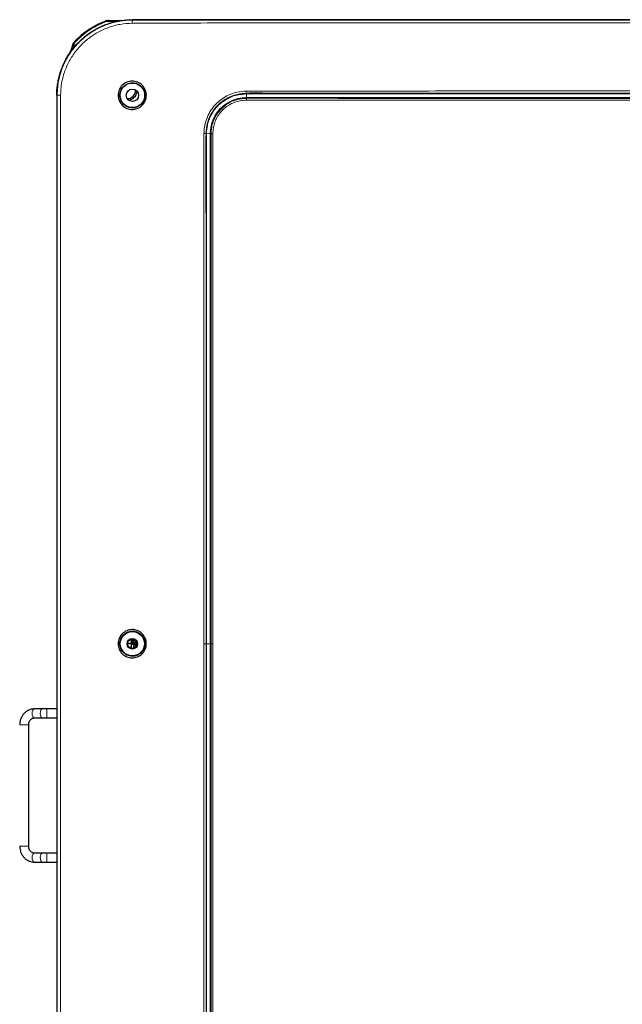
# Paper-space layout 'Sheet2' of a CAD drawing. Header units: millimetres. Extents: x 0 to 1118, y 0 to 864.
# Tile 29 of 79: x 132 to 212, y 556 to 686. Entities that reach past the tile are written whole.
import ezdxf

# ---------------------------------------------------------------- set-up
doc = ezdxf.new("R2010")
doc.units = ezdxf.units.MM

psp = doc.layouts.new('Sheet2')

# ---------------------------------------------------------------- linework, layer by layer
at = {"color": 7, "linetype": 'Continuous', "lineweight": 18}
for p, q in [((143.270723, 685.52302), (143.313749, 685.405659)), ((143.700987, 685.599405), (143.700987, 685.474405)), ((144.70309, 685.474405), (143.700987, 685.474405)), ((144.70309, 685.599405), (144.70309, 685.474405)), ((146.869254, 685.648556), (146.869254, 685.707117)), ((139.173709, 682.467969), (138.927073, 681.790341)), ((139.056248, 682.510721), (139.173709, 682.467969)), ((139.329039, 682.948767), (139.419222, 682.86221)), ((138.927073, 681.790341), (138.809611, 681.833093)), ((136.931385, 675.711406), (136.873543, 675.711406)), ((161.959263, 675.935123), (161.948439, 675.97111)), ((161.965616, 675.40411), (161.959263, 675.935123)), ((161.949929, 675.305845), (161.965616, 675.40411)), ((156.674261, 670.646221), (156.614151, 670.646956)), ((157.205769, 670.63774), (156.674261, 670.646221)), ((157.283737, 670.636206), (157.205769, 670.63774)), ((156.610934, 603.211403), (156.337371, 603.211403)), ((156.673314, 603.211404), (156.610934, 603.211403)), ((157.204889, 603.211408), (156.673314, 603.211404)), ((157.28287, 603.211409), (157.204889, 603.211408)), ((157.518882, 603.211409), (157.28287, 603.211409)), ((135.533629, 594.591719), (135.533629, 593.401094)), ((131.961754, 592.496406), (133.152378, 592.496406)), ((131.961754, 576.446406), (133.152379, 576.446406)), ((135.533629, 574.351094), (135.533629, 575.541719))]:
    psp.add_line(p, q, dxfattribs=at)
at = {"color": 7, "linetype": 'Continuous', "lineweight": 25}
for p, q in [((143.700987, 685.599405), (144.70309, 685.599405)), ((146.257667, 685.684045), (146.350983, 685.698052)), ((146.350983, 685.698052), (146.867731, 685.711406)), ((293.119254, 685.707117), (146.869254, 685.707117)), ((138.809611, 681.833093), (139.056248, 682.510721)), ((138.992144, 682.465522), (138.980482, 682.302558)), ((138.68435, 681.459356), (138.68069, 681.456004)), ((138.689142, 681.502109), (138.687922, 681.498756)), ((138.774492, 681.736603), (138.809611, 681.833093)), ((136.873543, 675.586444), (136.869254, 675.586406)), ((136.869254, 675.586406), (136.869254, 530.836406)), ((136.873543, 675.711406), (136.873543, 530.711406)), ((146.769521, 603.186406), (146.232254, 603.186406)), ((146.234887, 603.273906), (146.769521, 603.273906)), ((146.410415, 602.773906), (146.769521, 602.773906)), ((146.769521, 603.686406), (146.450552, 603.686406)), ((146.769521, 602.686406), (146.517638, 602.686406)), ((146.584323, 603.773906), (146.769521, 603.773906)), ((146.769521, 603.773906), (146.769521, 603.830289)), ((146.769521, 603.273906), (146.769521, 603.686406)), ((146.769521, 602.773906), (146.769521, 603.186406)), ((146.769521, 602.592524), (146.769521, 602.686406)), ((146.894254, 603.142656), (146.894254, 603.83528)), ((146.894254, 603.142656), (147.419254, 603.142656)), ((147.019254, 603.814912), (147.019254, 603.142656)), ((147.019254, 603.330156), (147.069254, 603.330156)), ((147.408421, 602.917656), (147.019254, 602.917656)), ((147.019254, 602.917656), (147.019254, 602.607901)), ((147.069254, 603.330156), (147.069254, 603.799172)), ((147.069254, 603.330156), (147.294254, 603.330156)), ((147.294254, 603.330156), (147.294254, 603.657746)), ((147.294254, 603.330156), (147.470369, 603.330156)), ((147.419254, 603.142656), (147.419254, 602.938975)), ((147.019254, 602.630156), (147.086479, 602.630156)), ((134.956883, 594.591719), (133.887858, 594.591719)), ((135.533629, 594.591719), (134.956883, 594.591719)), ((136.869254, 594.591719), (135.533629, 594.591719)), ((133.152379, 576.446406), (133.152379, 592.496406)), ((133.887858, 593.401094), (134.956883, 593.401094)), ((134.956883, 593.401094), (135.533629, 593.401094)), ((135.533629, 593.401094), (136.869254, 593.401094)), ((134.956883, 575.541719), (133.887858, 575.541719)), ((135.533629, 575.541719), (134.956883, 575.541719)), ((136.869254, 575.541719), (135.533629, 575.541719)), ((133.887858, 574.351094), (134.956883, 574.351094)), ((134.956883, 574.351094), (135.533629, 574.351094)), ((135.533629, 574.351094), (136.869254, 574.351094))]:
    psp.add_line(p, q, dxfattribs=at)
at = {"color": 7, "linetype": 'Continuous', "lineweight": 25, "flags": 128}
for points in [[(156.673314, 603.211404), (156.673325, 640.974901), (156.67333, 648.392731), (156.673336, 655.810561), (156.673343, 663.228391), (156.674261, 670.646221)], [(157.204889, 603.211408), (157.20488, 640.970154), (157.204876, 648.38705), (157.204871, 655.803947), (157.204865, 663.220844), (157.205769, 670.63774)], [(156.673318, 535.779603), (156.673314, 558.707432), (156.673314, 573.542092), (156.673314, 588.376759), (156.673314, 603.211404)], [(157.204886, 535.782546), (157.20489, 558.707436), (157.20489, 573.542096), (157.204889, 588.376764), (157.204889, 603.211408)]]:
    psp.add_lwpolyline(points, dxfattribs=at)
at = {"color": 7, "linetype": 'Continuous', "lineweight": 18, "flags": 128}
for points in [[(157.28287, 603.211409), (157.28287, 606.511558), (157.282869, 619.712153), (157.28286, 645.174179), (157.282859, 646.498917), (157.282844, 659.813831), (157.282834, 666.471288), (157.282362, 669.799135), (157.283737, 670.636206)], [(157.282864, 535.783079), (157.282869, 539.083217), (157.28287, 552.28377), (157.28287, 577.747589), (157.28287, 586.710686), (157.28287, 599.911264), (157.28287, 603.211409)], [(157.518882, 603.211409), (157.518882, 602.711409), (157.518882, 600.711409), (157.518882, 592.711409), (157.518882, 560.711409), (157.518882, 560.30953), (157.518877, 535.783764)], [(133.887858, 594.591719), (133.782744, 594.546403), (133.693633, 594.417356), (133.634091, 594.224223), (133.613183, 593.996406), (133.634091, 593.76859), (133.693633, 593.575457), (133.782744, 593.446409), (133.887858, 593.401094), (133.887858, 593.401094)], [(134.956883, 594.591719), (134.85177, 594.546403), (134.762659, 594.417356), (134.703117, 594.224223), (134.682208, 593.996406), (134.703117, 593.76859), (134.762659, 593.575457), (134.85177, 593.446409), (134.956883, 593.401094)], [(133.887858, 574.351094), (133.782744, 574.396409), (133.693633, 574.525457), (133.634091, 574.71859), (133.613183, 574.946406), (133.634091, 575.174223), (133.693633, 575.367356), (133.782744, 575.496403), (133.887858, 575.541719), (133.887858, 575.541719)], [(134.956883, 574.351094), (134.85177, 574.396409), (134.762659, 574.525457), (134.703117, 574.71859), (134.682208, 574.946406), (134.703117, 575.174223), (134.762659, 575.367356), (134.85177, 575.496403), (134.956883, 575.541719)]]:
    psp.add_lwpolyline(points, dxfattribs=at)
at = {"color": 7, "linetype": 'Continuous', "lineweight": 25}
for centre, radius in [((146.869254, 675.711406), 1.625), ((146.869254, 675.711406), 0.81411), ((146.869254, 603.211406), 1.600999), ((146.869254, 603.211406), 0.7), ((146.856754, 603.211406), 0.625)]:
    psp.add_circle(centre, radius, dxfattribs=at)
for centre, radius, start, end in [((143.700987, 684.349405), 1.25, 90, 110.13367074), ((145.254464, 685.474405), 0.125, 66.88464891, 90.00403988), ((140.230863, 682.083196), 1.25, 136.17510302, 160), ((138.77619, 681.470706), 0.092539, 160.16332174, 187.04535541), ((146.244254, 676.336406), 1.05, 266.13216277, 3.86783723), ((146.244254, 676.336406), 1.25, 274.52794828, 355.47205174)]:
    psp.add_arc(centre, radius, start, end, dxfattribs=at)
at = {"color": 7, "linetype": 'Continuous', "lineweight": 18}
for centre, radius, start, end in [((143.700987, 684.349405), 1.125, 90, 110.13367074), ((145.173871, 685.561302), 0.056294, 137.40099329, 184.22682063), ((154.16266, 685.32889), 7.300408, 177.49036759, 180.65178899), ((140.230863, 682.083196), 1.125, 136.17510302, 160), ((138.743298, 681.429233), 0.308949, 66.24907624, 84.2051742), ((137.278877, 637.925068), 37.787936, 89.85049211, 90.52689065), ((165.016001, 676.220979), 3.077722, 179.11945113, 184.65675395), ((164.4961, 675.132578), 2.552059, 176.10704079, 181.58810735), ((155.604996, 622.31366), 48.34383, 88.80389096, 89.13352552), ((159.568712, 801.708543), 131.092253, 269.0012678, 269.1044209)]:
    psp.add_arc(centre, radius, start, end, dxfattribs=at)
at = {"color": 7, "linetype": 'Continuous', "lineweight": 25}
for points, knots in [([(136.873543, 675.711406), (136.874832, 675.829746), (136.878699, 676.184878), (136.922732, 676.775811), (137.023165, 677.479537), (137.173668, 678.174401), (137.372708, 678.856906), (137.61981, 679.523556), (137.914195, 680.170713), (138.253856, 680.795277), (138.636776, 681.394286), (139.060997, 681.964792), (139.524533, 682.50386), (140.025476, 683.008377), (140.561284, 683.475683), (141.12882, 683.903869), (141.725155, 684.290949), (142.347314, 684.634954), (142.884861, 684.88407), (143.43462, 685.103677), (143.995811, 685.293561), (144.683678, 685.473388), (145.393313, 685.60523), (146.123034, 685.690812), (146.620053, 685.701672), (146.869254, 685.707117)], [0, 0, 0, 0, 0.0226157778, 0.067868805, 0.1131214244, 0.1583739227, 0.2036265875, 0.2488797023, 0.2941330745, 0.3393858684, 0.3846383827, 0.4298909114, 0.4751437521, 0.5203971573, 0.5656502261, 0.6109028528, 0.6561553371, 0.7014079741, 0.7466610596, 0.7692768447, 0.8145299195, 0.859782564, 0.9050350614, 0.9523852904, 1, 1, 1, 1]), ([(139.329039, 682.948767), (139.621188, 683.233973), (140.082296, 683.68412), (140.965933, 684.354835), (141.962843, 684.985232), (142.832121, 685.342671), (143.270723, 685.52302)], [0, 0, 0, 0, 0.257739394, 0.4067971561, 0.70069387, 1, 1, 1, 1]), ([(144.70309, 685.599405), (144.730425, 685.599405), (144.854652, 685.599405), (144.998261, 685.599405), (145.113268, 685.599405), (145.132433, 685.599405)], [0, 0, 0, 0, 0.19034744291, 0.86507606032, 1, 1, 1, 1]), ([(145.132433, 685.599405), (145.139583, 685.599405), (145.159156, 685.599405), (145.191209, 685.599405), (145.223536, 685.599405), (145.245241, 685.599405), (145.25504, 685.599405), (145.253653, 685.599405), (145.253351, 685.599405)], [0, 0, 0, 0, 0.1234930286, 0.3380504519, 0.5523697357, 0.7578358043, 0.9473132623, 1, 1, 1, 1]), ([(139.072957, 682.629481), (139.072243, 682.628758), (139.065325, 682.621761), (139.064197, 682.620597), (139.063087, 682.61947), (139.062861, 682.619239), (139.062604, 682.618977), (139.062186, 682.61855), (139.061411, 682.617751), (139.046486, 682.602217), (139.020268, 682.566078), (138.997194, 682.513321), (138.995106, 682.477535), (138.994398, 682.465395)], [0, 0, 0, 0, 0.0296878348, 0.2874996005, 0.3187619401, 0.3348052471, 0.3434217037, 0.3479469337, 0.3515511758, 0.359661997, 0.5920853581, 0.861613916, 1, 1, 1, 1]), ([(139.072955, 682.629483), (139.073066, 682.629596), (139.076012, 682.632588), (139.119671, 682.676588), (139.168286, 682.725809), (139.210563, 682.766743), (139.21656, 682.77255)], [0, 0, 0, 0, 0.01528243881, 0.40439704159, 0.91550658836, 1, 1, 1, 1]), ([(138.689142, 681.502109), (138.690375, 681.505495), (138.694169, 681.515918), (138.704104, 681.543216), (138.730735, 681.616382), (138.755052, 681.683194), (138.774492, 681.736603)], [0, 0, 0, 0, 0.0637009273, 0.1960511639, 0.3573181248, 1, 1, 1, 1]), ([(147.080135, 673.861535), (147.004715, 673.854796), (146.687398, 673.826442), (146.121771, 673.946738), (145.497962, 674.35349), (145.083599, 674.976876), (144.93093, 675.710596), (145.079354, 676.446632), (145.490941, 677.075137), (146.116382, 677.489325), (146.848677, 677.641476), (147.579891, 677.493113), (148.201992, 677.083561), (148.619157, 676.46231), (148.76929, 675.726633), (148.621657, 674.988657), (148.209233, 674.364979), (147.649514, 673.981698), (147.245452, 673.896424), (147.080135, 673.861535)], [0, 0, 0, 0, 0.0194733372, 0.081930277, 0.1443682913, 0.2067953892, 0.269251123, 0.3317647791, 0.3943055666, 0.4568292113, 0.5192882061, 0.5816763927, 0.644048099, 0.7065179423, 0.7693417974, 0.831851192, 0.8942896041, 0.9567498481, 1, 1, 1, 1]), ([(147.076206, 674.065231), (147.127261, 674.073037), (147.288699, 674.097721), (147.637452, 674.214757), (148.085974, 674.521259), (148.446104, 675.064544), (148.569605, 675.699433), (148.471003, 676.227612), (148.275078, 676.616619), (147.990628, 676.969522), (147.519074, 677.282983), (146.97172, 677.390214), (146.530912, 677.343867), (146.105587, 677.208912), (145.646353, 676.889634), (145.293365, 676.336763), (145.174644, 675.704905), (145.277906, 675.17652), (145.47891, 674.791373), (145.759378, 674.447164), (146.225402, 674.138635), (146.727825, 674.035306), (147.009322, 674.059486), (147.076206, 674.065231)], [0, 0, 0, 0, 0.0149746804, 0.0473502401, 0.1057894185, 0.1686124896, 0.230455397, 0.2877247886, 0.32047995, 0.3559063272, 0.4183102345, 0.4807336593, 0.5135715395, 0.5459581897, 0.6091053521, 0.6706025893, 0.7305818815, 0.7902851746, 0.8222688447, 0.855597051, 0.91804263, 0.9805268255, 1, 1, 1, 1]), ([(156.674261, 670.646221), (156.699084, 671.031807), (156.748914, 671.805821), (157.139131, 672.911699), (157.747159, 673.909981), (158.574439, 674.764627), (159.586299, 675.421122), (160.741408, 675.847396), (161.552968, 675.905856), (161.959263, 675.935123)], [0, 0, 0, 0, 0.1393105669, 0.2796480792, 0.419346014, 0.5598407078, 0.7064618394, 0.8530445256, 1, 1, 1, 1]), ([(278.039105, 675.971461), (278.0391, 675.971461), (275.553995, 675.988187), (270.583657, 675.959943), (260.641156, 675.969486), (248.582502, 675.960116), (234.407336, 675.959819), (220.602979, 675.958357), (206.798583, 675.959921), (192.995076, 675.958954), (179.193461, 675.97346), (168.844998, 675.946041), (163.097349, 675.982079), (161.948444, 675.97111), (161.948439, 675.97111)], [0, 0, 0, 0, 0.0000001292, 0.0642435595, 0.1284877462, 0.256980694, 0.3758670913, 0.4947534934, 0.6136398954, 0.7325262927, 0.8514126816, 0.970299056, 0.9999998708, 1, 1, 1, 1]), ([(161.959263, 675.935123), (163.026509, 675.935124), (165.16056, 675.935125), (168.970112, 675.935126), (174.702825, 675.935125), (184.70579, 675.935126), (197.797883, 675.935125), (212.663026, 675.935126), (226.954212, 675.935123), (241.247111, 675.935134), (254.972766, 675.935098), (265.583249, 675.935193), (273.078647, 675.935035), (276.378204, 675.935334), (278.028389, 675.935484)], [0, 0, 0, 0, 0.0275973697, 0.05518338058, 0.09849994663, 0.17581008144, 0.31376205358, 0.43686363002, 0.55994528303, 0.683048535, 0.80621032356, 0.91467948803, 0.95732923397, 1, 1, 1, 1]), ([(157.205769, 670.63774), (157.22793, 670.987751), (157.272196, 671.686873), (157.624059, 672.68418), (158.170799, 673.581752), (158.914966, 674.350649), (159.824941, 674.941361), (160.866055, 675.325106), (161.597914, 675.377691), (161.965616, 675.40411)], [0, 0, 0, 0, 0.1402986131, 0.2802365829, 0.4196169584, 0.5598484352, 0.7062883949, 0.8524325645, 1, 1, 1, 1]), ([(161.965616, 675.40411), (163.031822, 675.404103), (165.164026, 675.404089), (168.971705, 675.404082), (174.703539, 675.404086), (184.706349, 675.404084), (197.798295, 675.404084), (212.663205, 675.404085), (226.954031, 675.404082), (241.246651, 675.404094), (254.972092, 675.404057), (265.58196, 675.40415), (273.07594, 675.403997), (276.374144, 675.404304), (278.023588, 675.404457)], [0, 0, 0, 0, 0.0275731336, 0.05514092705, 0.09846098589, 0.17577735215, 0.3137404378, 0.43685339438, 0.5599434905, 0.68305312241, 0.8062283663, 0.91470627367, 0.95734427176, 1, 1, 1, 1]), ([(147.081181, 605.063802), (147.243608, 605.0296), (147.643873, 604.945317), (148.20002, 604.566645), (148.617101, 603.947634), (148.764893, 603.210228), (148.614145, 602.475741), (148.200274, 601.852478), (147.576655, 601.443235), (146.846621, 601.294154), (146.116816, 601.444158), (145.493443, 601.854054), (145.080586, 602.477655), (144.930018, 603.211607), (145.081118, 603.945386), (145.494254, 604.570153), (146.117663, 604.97754), (146.684622, 605.09921), (147.003586, 605.07073), (147.081181, 605.063802)], [0, 0, 0, 0, 0.0426250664, 0.10504009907, 0.16750415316, 0.23027588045, 0.29272254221, 0.35514497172, 0.41761715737, 0.48011950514, 0.54262541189, 0.60510079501, 0.66753445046, 0.72995658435, 0.79241274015, 0.85490542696, 0.91741576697, 0.97990942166, 1, 1, 1, 1]), ([(147.077305, 601.564297), (147.142148, 601.574714), (147.322461, 601.603682), (147.666455, 601.731316), (148.008503, 601.973184), (148.266125, 602.288958), (148.468986, 602.674691), (148.574067, 603.210086), (148.469816, 603.745999), (148.266801, 604.132989), (148.009022, 604.448963), (147.667105, 604.692171), (147.258577, 604.840399), (146.872958, 604.887583), (146.487327, 604.840457), (146.078362, 604.692184), (145.736339, 604.448695), (145.478773, 604.132717), (145.276177, 603.746639), (145.171735, 603.211671), (145.276026, 602.676796), (145.478242, 602.290909), (145.735561, 601.974869), (146.077496, 601.730849), (146.486072, 601.583299), (146.806799, 601.540949), (147.008775, 601.558382), (147.077305, 601.564297)], [0, 0, 0, 0, 0.0190019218, 0.052839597, 0.105280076, 0.1378783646, 0.1695868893, 0.2300995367, 0.2907537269, 0.3225470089, 0.3552387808, 0.407617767, 0.4414290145, 0.4802459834, 0.5190386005, 0.5528533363, 0.6053764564, 0.637975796, 0.6696870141, 0.7302319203, 0.7906998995, 0.8223916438, 0.8549845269, 0.9075191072, 0.9413219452, 0.9800909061, 1, 1, 1, 1]), ([(133.887858, 594.591719), (133.807903, 594.588502), (133.603441, 594.580277), (133.281041, 594.498367), (132.93903, 594.335644), (132.632955, 594.104037), (132.373363, 593.813157), (132.169172, 593.472435), (132.029402, 593.09394), (131.968604, 592.761908), (131.963426, 592.561219), (131.961754, 592.496406)], [0, 0, 0, 0, 0.0781101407, 0.1997464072, 0.3213446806, 0.4433503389, 0.5661567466, 0.6899302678, 0.8146384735, 0.9401369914, 1, 1, 1, 1]), ([(133.152379, 592.496406), (133.153632, 592.535217), (133.157666, 592.660231), (133.206988, 592.866281), (133.318816, 593.085143), (133.472646, 593.254407), (133.653713, 593.364561), (133.795065, 593.399054), (133.874357, 593.400797), (133.887858, 593.401094)], [0, 0, 0, 0, 0.07722092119, 0.24874048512, 0.42059650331, 0.59379479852, 0.77123516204, 0.96104967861, 1, 1, 1, 1]), ([(131.961754, 576.446406), (131.964334, 576.365365), (131.971273, 576.14738), (132.043691, 575.797701), (132.194993, 575.41706), (132.413916, 575.075122), (132.690802, 574.786367), (133.014803, 574.562568), (133.371973, 574.413817), (133.669323, 574.356343), (133.841681, 574.352203), (133.887858, 574.351094)], [0, 0, 0, 0, 0.0748418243, 0.2013107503, 0.3281338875, 0.4549282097, 0.5813454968, 0.7069865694, 0.831526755, 0.9548647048, 1, 1, 1, 1]), ([(133.887858, 575.541719), (133.861511, 575.542812), (133.764002, 575.546856), (133.606025, 575.599299), (133.422235, 575.733279), (133.275275, 575.925083), (133.179633, 576.162498), (133.153299, 576.343856), (133.152471, 576.436188), (133.152379, 576.446406)], [0, 0, 0, 0, 0.0760384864, 0.2814239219, 0.4546505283, 0.6387880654, 0.8161571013, 0.9796541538, 1, 1, 1, 1])]:
    psp.add_open_spline(points, degree=3, knots=knots, dxfattribs=at)
at = {"color": 7, "linetype": 'Continuous', "lineweight": 18}
for points, knots in [([(136.931385, 675.711406), (136.931385, 675.711411), (136.931368, 676.077434), (136.972671, 676.81012), (137.185319, 678.084406), (137.634606, 679.503575), (138.39966, 681.000428), (139.409282, 682.345206), (140.627475, 683.505884), (142.026736, 684.441063), (143.561432, 685.133533), (145.19178, 685.55188), (146.310773, 685.648679), (146.869249, 685.648556), (146.869254, 685.648556)], [0, 0, 0, 0, 0.000000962, 0.0704247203, 0.1408511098, 0.2481296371, 0.3554078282, 0.4627795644, 0.5701445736, 0.6776129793, 0.7850721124, 0.8925380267, 0.999999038, 1, 1, 1, 1]), ([(146.862724, 685.245844), (146.328201, 685.212473), (145.259189, 685.145734), (143.703211, 684.718809), (142.240031, 684.053504), (140.907033, 683.154649), (139.746498, 682.044298), (138.784707, 680.759734), (138.053985, 679.331217), (137.627081, 677.977313), (137.41466, 676.761413), (137.389874, 676.062385), (137.377481, 675.712875)], [0, 0, 0, 0, 0.1076619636, 0.2153169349, 0.322795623, 0.4302797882, 0.5375716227, 0.6448689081, 0.7520520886, 0.8592359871, 0.9296190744, 1, 1, 1, 1]), ([(143.313749, 685.405659), (142.786706, 685.18235), (141.717342, 684.729258), (140.420544, 683.832395), (139.708641, 683.142629), (139.419222, 682.86221)], [0, 0, 0, 0, 0.36577958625, 0.74216195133, 1, 1, 1, 1]), ([(147.339982, 685.253292), (147.339977, 685.253292), (147.180893, 685.250535), (147.021806, 685.24819), (146.862724, 685.245844)], [0, 0, 0, 0, 0.00003142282, 1, 1, 1, 1]), ([(146.869254, 685.648556), (147.967697, 685.648473), (150.16458, 685.648307), (154.558383, 685.648275), (162.247512, 685.648098), (177.625784, 685.64789), (208.382303, 685.647624), (245.106732, 685.647516), (275.63388, 685.64827), (289.233633, 685.648205), (292.471635, 685.648497), (293.119254, 685.648555)], [0, 0, 0, 0, 0.0225323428, 0.0450646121, 0.0901291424, 0.1802581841, 0.3605162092, 0.7210319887, 0.9335786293, 0.9867153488, 1, 1, 1, 1]), ([(292.648353, 685.253328), (292.648348, 685.253328), (292.158152, 685.255836), (289.077285, 685.270325), (275.634591, 685.276014), (245.106936, 685.318672), (208.382213, 685.316332), (177.625456, 685.296682), (162.247053, 685.281339), (154.557827, 685.269636), (150.321099, 685.266302), (148.2813, 685.258183), (147.339987, 685.253292), (147.339982, 685.253292)], [0, 0, 0, 0, 0.00000010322, 0.01012062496, 0.06360759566, 0.27753349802, 0.64038803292, 0.82181558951, 0.91252954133, 0.95788657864, 0.98056555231, 0.99999989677, 1, 1, 1, 1]), ([(139.053488, 682.503139), (139.03474, 682.490619), (138.99773, 682.465905), (138.997066, 682.465428), (138.996737, 682.465193)], [0, 0, 0, 0, 0.5065606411, 1, 1, 1, 1]), ([(136.931385, 530.711406), (136.931554, 538.729265), (136.93189, 554.764999), (136.931249, 578.931661), (136.931394, 595.413807), (136.931392, 605.211406), (136.931397, 612.211406), (136.931302, 627.461419), (136.931933, 649.961415), (136.931568, 667.128082), (136.931385, 675.711406)], [0, 0, 0, 0, 0.1658867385, 0.3317738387, 0.4999999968, 0.5068965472, 0.5344827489, 0.6448275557, 0.8224139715, 1, 1, 1, 1]), ([(137.377481, 675.712875), (137.371094, 670.589195), (137.358319, 660.341813), (137.391758, 636.174665), (137.376454, 616.797847), (137.376604, 601.211406), (137.376317, 594.211406), (137.381993, 578.961137), (137.34422, 556.460655), (137.366394, 539.293498), (137.377481, 530.709937)], [0, 0, 0, 0, 0.1060050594, 0.2120105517, 0.4999999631, 0.506896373, 0.5344820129, 0.6448245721, 0.8224126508, 1, 1, 1, 1]), ([(156.336064, 670.651962), (156.351764, 670.946142), (156.38315, 671.534223), (156.601788, 672.433241), (156.981454, 673.317058), (157.520578, 674.138384), (158.181878, 674.837898), (158.935114, 675.413589), (159.779739, 675.848188), (160.783688, 676.186022), (161.519781, 676.238446), (161.938643, 676.268277)], [0, 0, 0, 0, 0.1003766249, 0.2006579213, 0.3139294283, 0.427190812, 0.5341640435, 0.6411327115, 0.749188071, 0.8572795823, 1, 1, 1, 1]), ([(161.948439, 675.97111), (161.948434, 675.97111), (161.550241, 675.967306), (160.848835, 675.891155), (159.892867, 675.587818), (159.089123, 675.176625), (158.372106, 674.632503), (157.741906, 673.968373), (157.228932, 673.187851), (156.865126, 672.346384), (156.664159, 671.489119), (156.618793, 670.927678), (156.614151, 670.646961), (156.614151, 670.646956)], [0, 0, 0, 0, 0.0000017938, 0.1429389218, 0.2506795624, 0.3583860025, 0.4652758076, 0.572174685, 0.6854135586, 0.7986644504, 0.8992751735, 0.9999982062, 1, 1, 1, 1]), ([(161.938643, 676.268277), (163.088538, 676.269173), (168.83782, 676.273652), (179.188454, 676.279904), (192.991814, 676.285607), (206.797002, 676.288696), (220.603051, 676.29001), (234.409069, 676.287583), (248.585942, 676.288942), (260.646508, 676.267554), (270.590743, 676.295178), (275.562379, 676.277484), (278.048184, 676.268637)], [0, 0, 0, 0, 0.0297218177, 0.1486039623, 0.2674858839, 0.386367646, 0.5052493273, 0.6241310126, 0.7430127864, 0.8715009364, 0.9357508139, 1, 1, 1, 1]), ([(157.283737, 670.636206), (157.283737, 670.636211), (157.288227, 670.91731), (157.332466, 671.461284), (157.542149, 672.242423), (157.87299, 672.958021), (158.319035, 673.607051), (158.874494, 674.181835), (159.531813, 674.659305), (160.281842, 675.02485), (161.097878, 675.255577), (161.665847, 675.289085), (161.949929, 675.305845)], [0, 0, 0, 0, 0.0000020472, 0.11510722, 0.2222798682, 0.3294877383, 0.4364043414, 0.5433044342, 0.6553738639, 0.7674070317, 0.8836634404, 1, 1, 1, 1]), ([(161.945021, 675.06185), (161.6752, 675.045963), (161.13575, 675.014199), (160.361185, 674.795463), (159.649918, 674.448776), (159.027056, 673.996252), (158.500791, 673.451598), (158.077912, 672.83681), (157.765975, 672.159343), (157.561411, 671.417661), (157.533981, 670.90097), (157.519718, 670.632304)], [0, 0, 0, 0, 0.11647462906, 0.23286652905, 0.34477366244, 0.45671858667, 0.56349907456, 0.67029577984, 0.77725504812, 0.88417839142, 1, 1, 1, 1]), ([(278.045177, 675.062187), (276.896079, 675.062053), (271.150674, 675.061382), (260.806584, 675.062085), (247.011357, 675.062068), (233.213893, 675.062129), (219.41537, 675.062635), (205.61689, 675.060805), (191.438144, 675.067495), (179.370029, 675.044504), (169.412193, 675.091963), (164.434057, 675.071888), (161.945021, 675.06185)], [0, 0, 0, 0, 0.0297059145, 0.1485273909, 0.2673488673, 0.3861703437, 0.5049918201, 0.6238132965, 0.7426347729, 0.8713108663, 0.9356562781, 1, 1, 1, 1]), ([(161.949929, 675.305845), (161.949934, 675.305845), (164.438812, 675.331384), (169.417522, 675.328951), (179.374729, 675.292573), (191.441808, 675.310238), (205.618718, 675.305141), (219.415445, 675.306556), (233.212207, 675.306161), (247.007911, 675.306071), (260.801377, 675.306092), (271.144744, 675.305399), (276.890013, 675.306056), (278.039563, 675.306188)], [0, 0, 0, 0, 0.0000001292, 0.0643521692, 0.1287058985, 0.2573772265, 0.3761943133, 0.4950114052, 0.6138284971, 0.7326455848, 0.8514626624, 0.970279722, 1, 1, 1, 1]), ([(156.337371, 603.211403), (156.337371, 603.37807), (156.337371, 604.211403), (156.337384, 607.711403), (156.33689, 621.711403), (156.342236, 637.523739), (156.333896, 652.888811), (156.348429, 659.394864), (156.304443, 665.229359), (156.325524, 668.844462), (156.336064, 670.651962)], [0, 0, 0, 0, 0.0074139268, 0.037069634, 0.1556924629, 0.6301837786, 0.7404583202, 0.8391860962, 0.9195953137, 1, 1, 1, 1]), ([(156.614151, 670.646956), (156.614151, 670.646951), (156.584423, 668.840522), (156.586153, 665.22677), (156.651718, 652.181127), (156.608336, 639.27699), (156.611259, 625.960477), (156.610721, 617.637643), (156.610948, 609.869668), (156.610936, 604.321114), (156.610934, 603.211403)], [0, 0, 0, 0, 0.0000002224, 0.0803733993, 0.160751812, 0.580375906, 0.6544272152, 0.7531622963, 0.9506324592, 1, 1, 1, 1]), ([(157.519718, 670.632304), (157.519217, 670.354882), (157.516712, 668.967878), (157.520571, 665.361718), (157.517605, 657.594679), (157.519071, 648.718069), (157.518838, 639.84146), (157.518889, 633.184003), (157.518876, 624.859842), (157.518883, 614.868977), (157.518882, 607.097265), (157.518882, 603.211409)], [0, 0, 0, 0, 0.0123443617, 0.0617170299, 0.1604617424, 0.3579511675, 0.45669588, 0.5554405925, 0.654185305, 0.8270926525, 1, 1, 1, 1]), ([(156.335107, 535.777617), (156.336036, 543.954924), (156.338394, 564.715358), (156.337359, 586.093242), (156.337372, 600.393863), (156.337372, 602.111356), (156.337371, 603.211403)], [0, 0, 0, 0, 0.3637927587, 0.9235920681, 0.9510609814, 1, 1, 1, 1]), ([(156.610934, 603.211403), (156.610934, 603.044737), (156.610934, 602.211403), (156.610934, 598.711403), (156.610933, 584.711403), (156.610942, 571.244115), (156.610928, 552.266762), (156.612079, 543.956078), (156.613212, 535.779349)], [0, 0, 0, 0, 0.0074148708, 0.037074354, 0.1557122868, 0.6302640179, 0.6362235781, 1, 1, 1, 1])]:
    psp.add_open_spline(points, degree=3, knots=knots, dxfattribs=at)

doc.saveas('drawing.dxf')
